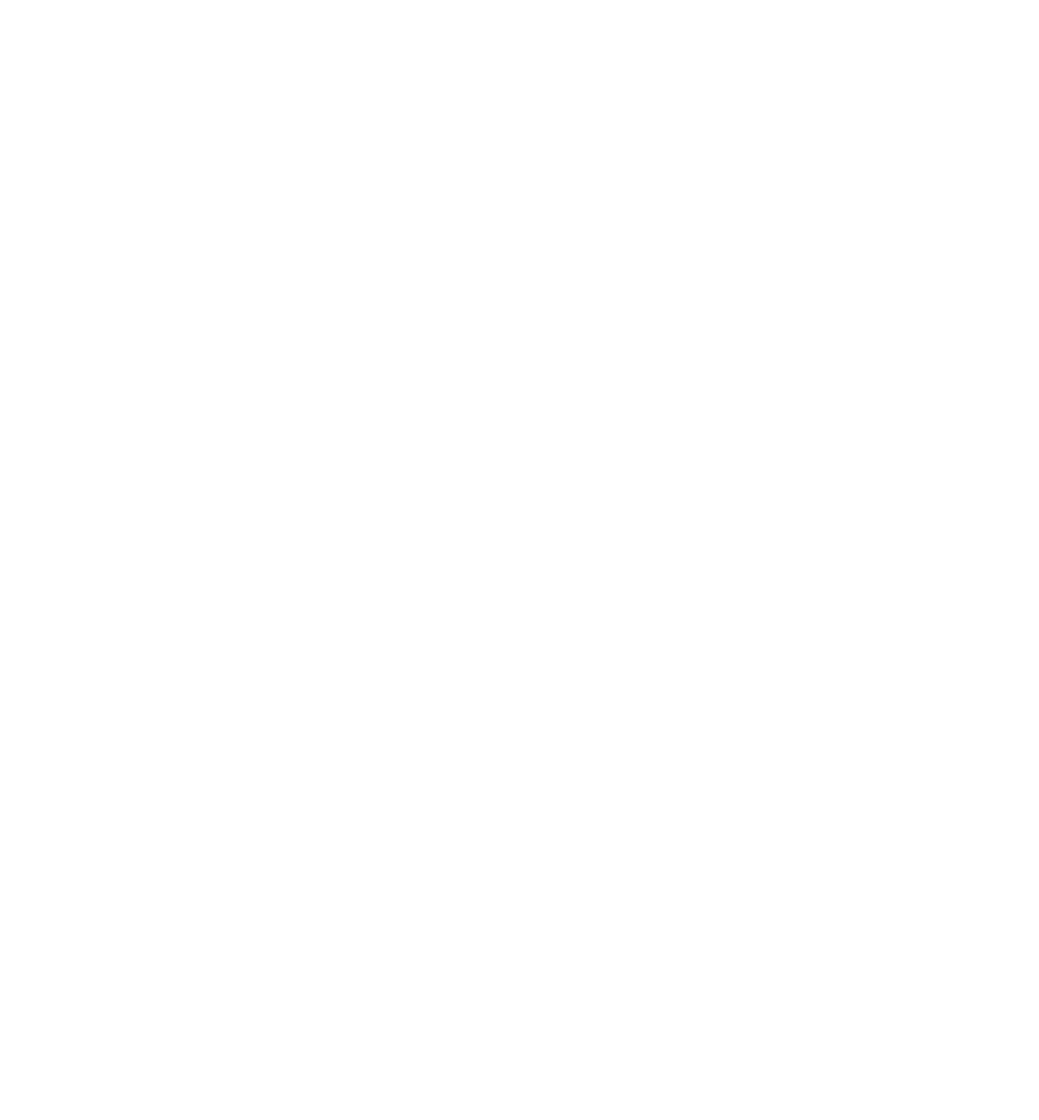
# Model space of a CAD drawing. Header units: millimetres. Extents: x -19424 to 109295, y -11926 to 8715.
# Tile 37 of 38: x 41770 to 59649, y -10611 to 8715. Entities that reach past the tile are written whole.
import ezdxf

# ---------------------------------------------------------------- set-up
doc = ezdxf.new("R2010")
doc.units = ezdxf.units.MM
doc.layers.add('Beschriftung', color=7, linetype='Continuous')
doc.styles.add('LBB3.5M1000', font='isocp.shx', dxfattribs={"height": 3.5})

msp = doc.modelspace()

# ---------------------------------------------------------------- texts
at = {"layer": 'Beschriftung', "char_height": 150, "width": 1682.94636, "attachment_point": 1, "style": 'LBB3.5M1000', "bg_fill": 2}
for s, insert in [('\\pi387.94;{\\fArial|b1|i0|c0|p34;SECTION\\L\\P\\pi383.65;\\fArial|b1|i1|c0|p34;\\lSCHNITT}', (-8657.725, 8640.082)), ('\\pi387.94;{\\fArial|b1|i0|c0|p34;SECTION\\L\\P\\pi383.65;\\fArial|b1|i1|c0|p34;\\lSCHNITT}', (14226.104, 7465.676)), ('\\pi573.81;{\\fArial|b1|i0|c0|p34;VIEW\\L\\P\\pi365.54;\\fArial|b1|i1|c0|p34;\\lANSICHT}', (14226.104, 2331.718)), ('\\pi331.57;{\\fArial|b1|i0|c0|p34;TOP VIEW\\P\\pi154.76;\\fArial|b1|i1|c0|p34;DRAUFSICHT}', (-5819.218, 990.549)), ('\\pi331.57;{\\fArial|b1|i0|c0|p34;TOP VIEW\\P\\pi154.76;\\fArial|b1|i1|c0|p34;DRAUFSICHT}', (25998.189, -4077.068)), ('\\pi387.94;{\\fArial|b1|i0|c0|p34;SECTION\\L\\P\\pi383.65;\\fArial|b1|i1|c0|p34;\\lSCHNITT}', (-6365.958, -9896.265))]:
    msp.add_mtext(s, dxfattribs=dict(at, insert=insert))

# ---------------------------------------------------------------- next in the draw order: texts
for s, insert in [('\\pi387.94;{\\fArial|b1|i0|c0|p34;SECTION\\L\\P\\pi383.65;\\fArial|b1|i1|c0|p34;\\lSCHNITT}', (-664.28, 8640.082)), ('\\pi387.94;{\\fArial|b1|i0|c0|p34;SECTION\\L\\P\\pi383.65;\\fArial|b1|i1|c0|p34;\\lSCHNITT}', (22751.243, 7465.676)), ('\\pi573.81;{\\fArial|b1|i0|c0|p34;VIEW\\L\\P\\pi365.54;\\fArial|b1|i1|c0|p34;\\lANSICHT}', (22751.243, 2331.718)), ('\\pi387.94;{\\fArial|b1|i0|c0|p34;SECTION\\L\\P\\pi383.65;\\fArial|b1|i1|c0|p34;\\lSCHNITT}', (14226.104, -3560.572)), ('\\pi366.35;{\\fArial|b1|i0|c0|p34;DETAIL A\\P\\pi451.5;\\H0.66667x;SCALE 1:10\\P\\pi298.7;MASSSTAB 1:10}', (3503.483, -9435.802))]:
    msp.add_mtext(s, dxfattribs=dict(at, insert=insert))

# ---------------------------------------------------------------- next in the draw order: texts
at = {"layer": 'Beschriftung', "lineweight": 15, "insert": (19773.781, 2692.442), "char_height": 100, "width": 1579.44553, "attachment_point": 1, "style": 'LBB3.5M1000'}
msp.add_mtext('\\pi10.766;{\\fArial|b0|i0|c0|p34;CONSTRUCTION JOINT\\P\\pi293.71;\\fArial|b0|i1|c0|p34;ARBEITSFUGE}', dxfattribs=at)

doc.saveas('drawing.dxf')
